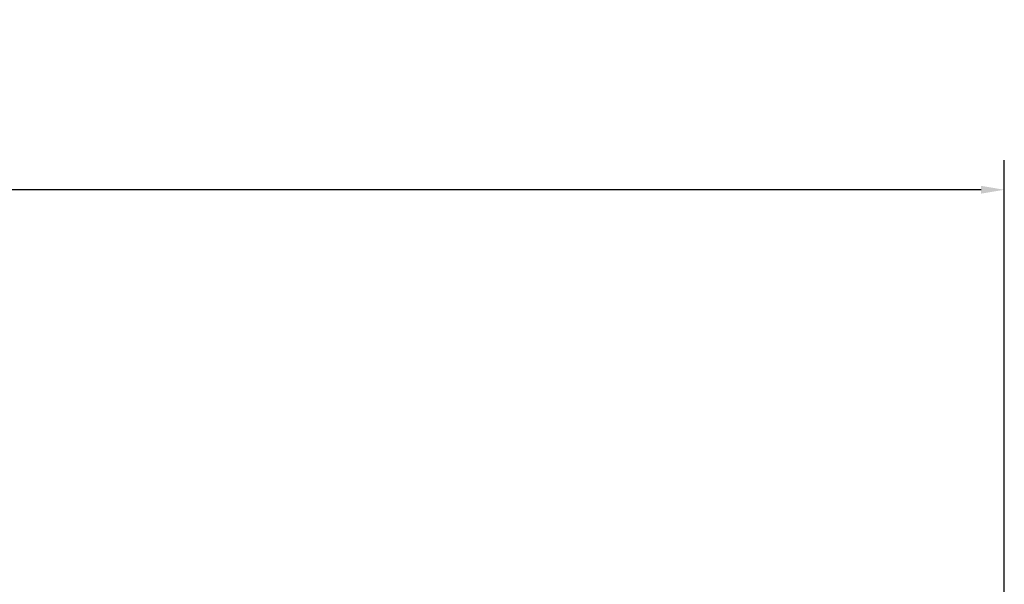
# Model space of a CAD drawing. Header units: inches. Extents: x 0.8 to 72.9, y -5.1 to 48.7.
# Tile 237 of 237: x 62.6 to 66.8, y 40 to 42.4. Entities that reach past the tile are written whole.
import ezdxf

# ---------------------------------------------------------------- set-up
doc = ezdxf.new("R2010")
doc.units = ezdxf.units.IN
doc.header["$MEASUREMENT"] = 0
doc.layers.add('Dimensions(ROSSANSI)', color=7, linetype='Continuous', lineweight=25)
doc.styles.add('DEFAULT-ROSSANSI', font='arial.ttf')
doc.dimstyles.new('DEFAULT-ROSSANSI', dxfattribs={"dimtxt": 1, "dimasz": 0.098425, "dimexe": 0.125, "dimexo": 0.0625, "dimgap": 0.031496, "dimtad": 0, "dimtih": 1, "dimtoh": 1, "dimrnd": 1e-08, "dimzin": 0, "dimdsep": 46, "dimtxsty": 'DEFAULT-ROSSANSI', "dimcen": 0.09, "dimdle": 0.393701, "dimclrd": 7, "dimclre": 7, "dimclrt": 179, "dimadec": 0, "dimazin": 0, "dimtfac": 1, "dimtofl": 0, "dimtmove": 0, "dimatfit": 3, "dimfxl": 1, "dimtolj": 1, "dimtzin": 0, "dimlwd": 25, "dimlwe": 25, "dimarcsym": 0})

# ---------------------------------------------------------------- blocks, each defined once
blk = doc.blocks.new('*D5')
at = {"layer": 'Defpoints', "color": 0}
for p in [(66.8045, 41.6297), (35.2945, 39.3463), (66.8045, 39.3463)]:
    blk.add_point(p, dxfattribs=at)
at = {"layer": 'Dimensions(ROSSANSI)', "color": 7, "lineweight": 25}
for p, q in [((35.2945, 39.4088), (35.2945, 41.7547)), ((66.8045, 39.4088), (66.8045, 41.7547)), ((35.3929, 41.6297), (49.8546, 41.6297)), ((66.706, 41.6297), (57.9244, 41.6297))]:
    blk.add_line(p, q, dxfattribs=at)
at = {"layer": 'Dimensions(ROSSANSI)', "color": 7}
for points in [[(35.3929, 41.6462), (35.3929, 41.6133), (35.2945, 41.6297)], [(66.706, 41.6462), (66.706, 41.6133), (66.8045, 41.6297)]]:
    blk.add_solid(points, dxfattribs=at)
at = {"layer": 'Dimensions(ROSSANSI)', "color": 179, "lineweight": 25, "insert": (49.8861, 42.2706), "char_height": 1, "attachment_point": 1, "style": 'DEFAULT-ROSSANSI'}
blk.add_mtext('\\A1;31.51 [800.4]', dxfattribs=at)

msp = doc.modelspace()

# ---------------------------------------------------------------- dimensions: what is measured, and where the dimension line sits
at = {"layer": 'Dimensions(ROSSANSI)', "color": 7, "lineweight": 25}
dim = msp.add_linear_dim(base=(66.8045, 41.6297), p1=(35.2945, 39.3463), p2=(66.8045, 39.3463), dimstyle='DEFAULT-ROSSANSI', override={"dimtih": 0, "dimtoh": 0, "dimdec": 2, "dimtp": 0, "dimtm": 0, "dimtdec": 2, "dimatfit": 1}, dxfattribs=at)
dim.commit()
dim.dimension.update_dxf_attribs({"geometry": '*D5', "text_midpoint": (53.8895, 41.6297), "dimtype": 160})

doc.saveas('drawing.dxf')
